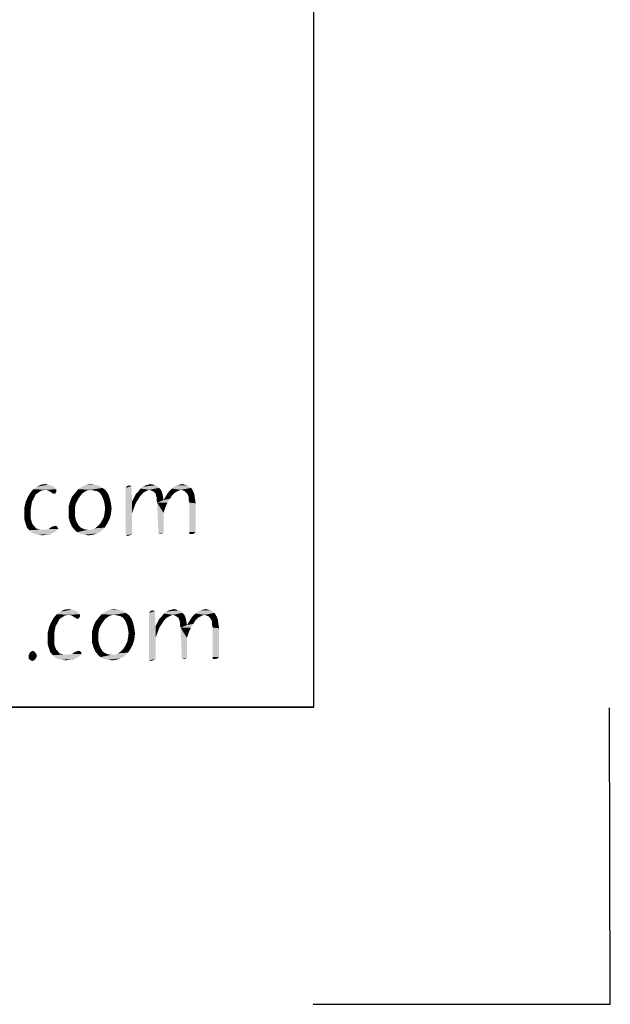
# Model space of a CAD drawing. Header units: inches. Extents: x -1 to 69, y -1 to 45.
# Tile 31 of 39: x 67 to 69, y -1 to 2.3. Entities that reach past the tile are written whole.
import ezdxf

# ---------------------------------------------------------------- set-up
doc = ezdxf.new("R2010")
doc.units = ezdxf.units.IN
doc.header["$LTSCALE"] = 3.74
doc.header["$MEASUREMENT"] = 0
doc.layers.get('0').update_dxf_attribs({"linetype": 'CONTINUOUS'})

msp = doc.modelspace()

# ---------------------------------------------------------------- linework, layer by layer
at = {"color": 7, "linetype": 'CONTINUOUS'}
for p, q in [((68, 0), (68, 44)), ((0, 0), (68, 0)), ((68.9958, -0.9984), (68.9929, -0.002)), ((67.998, -0.9984), (68.9958, -0.9984))]:
    msp.add_line(p, q, dxfattribs=at)
at = {"color": 2, "linetype": 'CONTINUOUS'}
for q in [(68, 5.4688), (56.5, 0)]:
    msp.add_line((68, 0), q, dxfattribs=at)
for points in [[(67.0868, 0.7282), (67.048, 0.7196), (67.0588, 0.7325)], [(67.0868, 0.7282), (67.076, 0.7217), (67.048, 0.7196)], [(67.1299, 0.739), (67.0588, 0.7325), (67.0717, 0.7411)], [(67.0588, 0.7325), (67.1299, 0.739), (67.1363, 0.7325)], [(67.0588, 0.7325), (67.1363, 0.7325), (67.0997, 0.7303)], [(67.0588, 0.7325), (67.0997, 0.7303), (67.0868, 0.7282)], [(67.1083, 0.7476), (67.1169, 0.7454), (67.0717, 0.7411)], [(67.1083, 0.7476), (67.0717, 0.7411), (67.0846, 0.7476)], [(67.1169, 0.7454), (67.1234, 0.7433), (67.0717, 0.7411)], [(67.0717, 0.7411), (67.1234, 0.7433), (67.1299, 0.739)], [(67.0846, 0.7476), (67.0997, 0.7497), (67.1083, 0.7476)], [(67.1083, 0.7282), (67.0997, 0.7303), (67.1363, 0.7325)], [(67.1083, 0.7282), (67.1363, 0.7325), (67.1363, 0.7239)], [(67.1363, 0.7239), (67.1191, 0.7217), (67.1083, 0.7282)], [(67.2397, 0.7282), (67.1988, 0.7196), (67.2095, 0.7325)], [(67.2397, 0.7282), (67.2311, 0.7239), (67.1988, 0.7196)], [(67.2914, 0.7368), (67.2095, 0.7325), (67.2225, 0.7411)], [(67.2505, 0.7303), (67.2095, 0.7325), (67.2914, 0.7368)], [(67.2095, 0.7325), (67.2505, 0.7303), (67.2397, 0.7282)], [(67.2655, 0.7476), (67.2806, 0.7433), (67.2225, 0.7411)], [(67.2655, 0.7476), (67.2225, 0.7411), (67.2354, 0.7476)], [(67.2225, 0.7411), (67.2806, 0.7433), (67.2914, 0.7368)], [(67.2354, 0.7476), (67.2505, 0.7497), (67.2655, 0.7476)], [(67.2612, 0.7282), (67.2505, 0.7303), (67.2914, 0.7368)], [(67.2612, 0.7282), (67.2914, 0.7368), (67.3022, 0.7282)], [(67.3022, 0.7282), (67.272, 0.726), (67.2612, 0.7282)], [(67.2806, 0.7217), (67.272, 0.726), (67.3022, 0.7282)], [(67.2806, 0.7217), (67.3022, 0.7282), (67.3108, 0.7153)], [(67.3883, 0.7433), (67.3689, 0.7368), (67.3732, 0.7433)], [(67.3689, 0.7368), (67.3883, 0.7433), (67.3905, 0.6916)], [(67.3905, 0.6916), (67.3689, 0.5774), (67.3689, 0.7368)], [(67.3732, 0.7433), (67.3819, 0.7454), (67.3883, 0.7433)], [(67.4486, 0.7303), (67.412, 0.726), (67.4185, 0.7346)], [(67.4486, 0.7303), (67.4422, 0.7282), (67.412, 0.726)], [(67.412, 0.726), (67.4422, 0.7282), (67.4335, 0.7239)], [(67.4809, 0.7368), (67.4185, 0.7346), (67.4271, 0.7411)], [(67.4486, 0.7303), (67.4185, 0.7346), (67.4809, 0.7368)], [(67.468, 0.7454), (67.4745, 0.7433), (67.4271, 0.7411)], [(67.468, 0.7454), (67.4271, 0.7411), (67.4357, 0.7454)], [(67.4271, 0.7411), (67.4745, 0.7433), (67.4809, 0.7368)], [(67.4615, 0.7476), (67.4357, 0.7454), (67.4443, 0.7476)], [(67.4357, 0.7454), (67.4615, 0.7476), (67.468, 0.7454)], [(67.4443, 0.7476), (67.4529, 0.7497), (67.4615, 0.7476)], [(67.4486, 0.7303), (67.4809, 0.7368), (67.4874, 0.7303)], [(67.4874, 0.7303), (67.4594, 0.726), (67.4486, 0.7303)], [(67.468, 0.7196), (67.4594, 0.726), (67.4874, 0.7303)], [(67.468, 0.7196), (67.4874, 0.7303), (67.4917, 0.7196)], [(67.5542, 0.7303), (67.5154, 0.726), (67.524, 0.7346)], [(67.5542, 0.7303), (67.5477, 0.7282), (67.5154, 0.726)], [(67.5154, 0.726), (67.5477, 0.7282), (67.5391, 0.7239)], [(67.5822, 0.7411), (67.5886, 0.7368), (67.524, 0.7346)], [(67.5822, 0.7411), (67.524, 0.7346), (67.5326, 0.7411)], [(67.5542, 0.7303), (67.524, 0.7346), (67.5886, 0.7368)], [(67.5757, 0.7454), (67.5326, 0.7411), (67.5412, 0.7454)], [(67.5326, 0.7411), (67.5757, 0.7454), (67.5822, 0.7411)], [(67.5671, 0.7476), (67.5412, 0.7454), (67.5499, 0.7476)], [(67.5412, 0.7454), (67.5671, 0.7476), (67.5757, 0.7454)], [(67.5499, 0.7476), (67.5585, 0.7497), (67.5671, 0.7476)], [(67.5606, 0.7282), (67.5542, 0.7303), (67.5886, 0.7368)], [(67.5671, 0.726), (67.5606, 0.7282), (67.5886, 0.7368)], [(67.5671, 0.726), (67.5886, 0.7368), (67.5951, 0.726)], [(67.0609, 0.7023), (67.0329, 0.6894), (67.0394, 0.7045)], [(67.0609, 0.7023), (67.0545, 0.6916), (67.0329, 0.6894)], [(67.0674, 0.7153), (67.0394, 0.7045), (67.048, 0.7196)], [(67.0394, 0.7045), (67.0674, 0.7153), (67.0609, 0.7023)], [(67.048, 0.7196), (67.076, 0.7217), (67.0674, 0.7153)], [(67.1255, 0.7174), (67.1191, 0.7217), (67.1363, 0.7239)], [(67.1255, 0.7174), (67.1363, 0.7239), (67.132, 0.7174)], [(67.2139, 0.7066), (67.2074, 0.6959), (67.1815, 0.6894)], [(67.2139, 0.7066), (67.1815, 0.6894), (67.188, 0.7066)], [(67.1815, 0.6894), (67.2074, 0.6959), (67.2009, 0.683)], [(67.2225, 0.7174), (67.188, 0.7066), (67.1988, 0.7196)], [(67.188, 0.7066), (67.2225, 0.7174), (67.2139, 0.7066)], [(67.1988, 0.7196), (67.2311, 0.7239), (67.2225, 0.7174)], [(67.3108, 0.7153), (67.2871, 0.7131), (67.2806, 0.7217)], [(67.2914, 0.7045), (67.2871, 0.7131), (67.3108, 0.7153)], [(67.2914, 0.7045), (67.3108, 0.7153), (67.3151, 0.7023)], [(67.3151, 0.7023), (67.2957, 0.6937), (67.2914, 0.7045)], [(67.2957, 0.6937), (67.3151, 0.7023), (67.3194, 0.6851)], [(67.412, 0.7002), (67.3905, 0.6916), (67.3969, 0.7045)], [(67.3905, 0.6916), (67.412, 0.7002), (67.4034, 0.6873)], [(67.4185, 0.711), (67.3969, 0.7045), (67.4034, 0.7174)], [(67.3969, 0.7045), (67.4185, 0.711), (67.412, 0.7002)], [(67.4335, 0.7239), (67.4034, 0.7174), (67.412, 0.726)], [(67.4335, 0.7239), (67.4271, 0.7196), (67.4034, 0.7174)], [(67.4034, 0.7174), (67.4271, 0.7196), (67.4185, 0.711)], [(67.4917, 0.7196), (67.4702, 0.7131), (67.468, 0.7196)], [(67.4702, 0.7131), (67.4917, 0.7196), (67.4939, 0.7088)], [(67.4939, 0.7088), (67.4723, 0.7066), (67.4702, 0.7131)], [(67.4723, 0.698), (67.4723, 0.7066), (67.4939, 0.7088)], [(67.4723, 0.698), (67.4939, 0.7088), (67.496, 0.6959)], [(67.496, 0.6959), (67.4745, 0.6873), (67.4723, 0.698)], [(67.4745, 0.6873), (67.496, 0.6959), (67.5175, 0.7002)], [(67.4745, 0.6873), (67.5175, 0.7002), (67.5089, 0.6873)], [(67.5175, 0.7002), (67.496, 0.6959), (67.5025, 0.7066)], [(67.524, 0.711), (67.5025, 0.7066), (67.5089, 0.7174)], [(67.5025, 0.7066), (67.524, 0.711), (67.5175, 0.7002)], [(67.5391, 0.7239), (67.5089, 0.7174), (67.5154, 0.726)], [(67.5391, 0.7239), (67.5326, 0.7196), (67.5089, 0.7174)], [(67.5089, 0.7174), (67.5326, 0.7196), (67.524, 0.711)], [(67.5951, 0.726), (67.5735, 0.7196), (67.5671, 0.726)], [(67.5735, 0.7196), (67.5951, 0.726), (67.5994, 0.7153)], [(67.5994, 0.7153), (67.5779, 0.7131), (67.5735, 0.7196)], [(67.58, 0.7066), (67.5779, 0.7131), (67.5994, 0.7153)], [(67.58, 0.7066), (67.5994, 0.7153), (67.6015, 0.7002)], [(67.6015, 0.7002), (67.58, 0.698), (67.58, 0.7066)], [(67.5822, 0.6873), (67.58, 0.698), (67.6015, 0.7002)], [(67.5822, 0.6873), (67.6015, 0.7002), (67.6037, 0.6851)], [(67.0523, 0.6786), (67.0286, 0.67), (67.0329, 0.6894)], [(67.0286, 0.67), (67.0523, 0.6786), (67.0502, 0.6657)], [(67.0502, 0.6657), (67.0286, 0.6485), (67.0286, 0.67)], [(67.0286, 0.6485), (67.0502, 0.6657), (67.0502, 0.6485)], [(67.0329, 0.6894), (67.0545, 0.6916), (67.0523, 0.6786)], [(67.2009, 0.683), (67.1772, 0.6743), (67.1815, 0.6894)], [(67.1772, 0.6743), (67.2009, 0.683), (67.1988, 0.67)], [(67.1988, 0.67), (67.1772, 0.6571), (67.1772, 0.6743)], [(67.1772, 0.6571), (67.1988, 0.67), (67.1988, 0.6571)], [(67.3194, 0.6851), (67.2979, 0.683), (67.2957, 0.6937)], [(67.3, 0.6679), (67.2979, 0.683), (67.3194, 0.6851)], [(67.3215, 0.6679), (67.2979, 0.6528), (67.3, 0.6679)], [(67.2979, 0.6528), (67.3215, 0.6679), (67.3194, 0.6485)], [(67.3, 0.6679), (67.3194, 0.6851), (67.3215, 0.6679)], [(67.3905, 0.6916), (67.3905, 0.6528), (67.3689, 0.5774)], [(67.3905, 0.6916), (67.4034, 0.6873), (67.3969, 0.67)], [(67.3905, 0.6916), (67.3969, 0.67), (67.3905, 0.6528)], [(67.4745, 0.6873), (67.5089, 0.6873), (67.5025, 0.6722)], [(67.4745, 0.6873), (67.5025, 0.6722), (67.496, 0.6528)], [(67.496, 0.6528), (67.4788, 0.5817), (67.4745, 0.6873)], [(67.6037, 0.6851), (67.5822, 0.5882), (67.5822, 0.6873)], [(67.5822, 0.5882), (67.6037, 0.6851), (67.6037, 0.5882)], [(67.0502, 0.6485), (67.0502, 0.6356), (67.0286, 0.6313)], [(67.0502, 0.6485), (67.0286, 0.6313), (67.0286, 0.6485)], [(67.0286, 0.6313), (67.0502, 0.6356), (67.0523, 0.6248)], [(67.0523, 0.6248), (67.0329, 0.6162), (67.0286, 0.6313)], [(67.1988, 0.6571), (67.1988, 0.642), (67.1772, 0.6377)], [(67.1988, 0.6571), (67.1772, 0.6377), (67.1772, 0.6571)], [(67.1772, 0.6377), (67.1988, 0.642), (67.2009, 0.6313)], [(67.2009, 0.6313), (67.1815, 0.6226), (67.1772, 0.6377)], [(67.1815, 0.6226), (67.2009, 0.6313), (67.2052, 0.6205)], [(67.2828, 0.6162), (67.2892, 0.627), (67.3151, 0.6334)], [(67.2828, 0.6162), (67.3151, 0.6334), (67.3065, 0.6162)], [(67.3151, 0.6334), (67.2892, 0.627), (67.2957, 0.6399)], [(67.3194, 0.6485), (67.2957, 0.6399), (67.2979, 0.6528)], [(67.2957, 0.6399), (67.3194, 0.6485), (67.3151, 0.6334)], [(67.3905, 0.6528), (67.3905, 0.5817), (67.3689, 0.5774)], [(67.496, 0.6528), (67.496, 0.586), (67.4788, 0.5817)], [(67.0329, 0.6162), (67.0523, 0.6248), (67.0566, 0.614)], [(67.0566, 0.614), (67.0372, 0.6033), (67.0329, 0.6162)], [(67.0566, 0.614), (67.0631, 0.6076), (67.0372, 0.6033)], [(67.0372, 0.6033), (67.0631, 0.6076), (67.0674, 0.6011)], [(67.0674, 0.6011), (67.0459, 0.5946), (67.0372, 0.6033)], [(67.0674, 0.6011), (67.0739, 0.599), (67.0459, 0.5946)], [(67.0739, 0.599), (67.0803, 0.5968), (67.0459, 0.5946)], [(67.0889, 0.5968), (67.0997, 0.5968), (67.0459, 0.5946)], [(67.0803, 0.5968), (67.0889, 0.5968), (67.0459, 0.5946)], [(67.1363, 0.5925), (67.0459, 0.5946), (67.0997, 0.5968)], [(67.1428, 0.599), (67.0997, 0.5968), (67.1105, 0.599)], [(67.0997, 0.5968), (67.1428, 0.599), (67.1363, 0.5925)], [(67.1105, 0.599), (67.1191, 0.6054), (67.1385, 0.6076)], [(67.1105, 0.599), (67.1385, 0.6076), (67.1428, 0.599)], [(67.1385, 0.6076), (67.1191, 0.6054), (67.1255, 0.6076)], [(67.1255, 0.6076), (67.132, 0.6097), (67.1385, 0.6076)], [(67.2052, 0.6205), (67.188, 0.6076), (67.1815, 0.6226)], [(67.2052, 0.6205), (67.2117, 0.6097), (67.188, 0.6076)], [(67.188, 0.6076), (67.2117, 0.6097), (67.2182, 0.6033)], [(67.2182, 0.6033), (67.1966, 0.5968), (67.188, 0.6076)], [(67.2182, 0.6033), (67.2268, 0.599), (67.1966, 0.5968)], [(67.1966, 0.5968), (67.2268, 0.599), (67.2354, 0.5968)], [(67.2354, 0.5968), (67.2052, 0.5882), (67.1966, 0.5968)], [(67.2548, 0.5968), (67.2849, 0.5903), (67.2052, 0.5882)], [(67.2462, 0.5968), (67.2548, 0.5968), (67.2052, 0.5882)], [(67.2354, 0.5968), (67.2462, 0.5968), (67.2052, 0.5882)], [(67.2548, 0.5968), (67.2655, 0.6011), (67.2979, 0.6033)], [(67.2548, 0.5968), (67.2979, 0.6033), (67.2849, 0.5903)], [(67.2979, 0.6033), (67.2655, 0.6011), (67.2742, 0.6076)], [(67.3065, 0.6162), (67.2742, 0.6076), (67.2828, 0.6162)], [(67.2742, 0.6076), (67.3065, 0.6162), (67.2979, 0.6033)], [(67.1363, 0.5925), (67.0545, 0.586), (67.0459, 0.5946)], [(67.1363, 0.5925), (67.1299, 0.5882), (67.0545, 0.586)], [(67.0652, 0.5817), (67.0545, 0.586), (67.1299, 0.5882)], [(67.0652, 0.5817), (67.1299, 0.5882), (67.1169, 0.5817)], [(67.1169, 0.5817), (67.076, 0.5796), (67.0652, 0.5817)], [(67.076, 0.5796), (67.1169, 0.5817), (67.1019, 0.5796)], [(67.1019, 0.5796), (67.0889, 0.5774), (67.076, 0.5796)], [(67.2052, 0.5882), (67.2849, 0.5903), (67.272, 0.5839)], [(67.272, 0.5839), (67.2182, 0.5817), (67.2052, 0.5882)], [(67.2311, 0.5796), (67.2182, 0.5817), (67.272, 0.5839)], [(67.2311, 0.5796), (67.272, 0.5839), (67.2591, 0.5796)], [(67.2591, 0.5796), (67.244, 0.5774), (67.2311, 0.5796)], [(67.3689, 0.5774), (67.3905, 0.5817), (67.3819, 0.5774)], [(67.3819, 0.5774), (67.3754, 0.5753), (67.3689, 0.5774)], [(67.4788, 0.5817), (67.496, 0.586), (67.4874, 0.5817)], [(67.6037, 0.5882), (67.5822, 0.5817), (67.5822, 0.5882)], [(67.5886, 0.5817), (67.5822, 0.5817), (67.6037, 0.5882)], [(67.5886, 0.5817), (67.6037, 0.5882), (67.5951, 0.5817)], [(67.146, 0.2953), (67.118, 0.2845), (67.1266, 0.2996)], [(67.1654, 0.3082), (67.1266, 0.2996), (67.1374, 0.3125)], [(67.1654, 0.3082), (67.1546, 0.3017), (67.1266, 0.2996)], [(67.1266, 0.2996), (67.1546, 0.3017), (67.146, 0.2953)], [(67.2085, 0.319), (67.1374, 0.3125), (67.1503, 0.3211)], [(67.1374, 0.3125), (67.2085, 0.319), (67.2149, 0.3125)], [(67.1374, 0.3125), (67.2149, 0.3125), (67.1783, 0.3103)], [(67.1374, 0.3125), (67.1783, 0.3103), (67.1654, 0.3082)], [(67.1869, 0.3276), (67.1955, 0.3254), (67.1503, 0.3211)], [(67.1869, 0.3276), (67.1503, 0.3211), (67.1632, 0.3276)], [(67.1955, 0.3254), (67.202, 0.3233), (67.1503, 0.3211)], [(67.1503, 0.3211), (67.202, 0.3233), (67.2085, 0.319)], [(67.1632, 0.3276), (67.1783, 0.3297), (67.1869, 0.3276)], [(67.1869, 0.3082), (67.1783, 0.3103), (67.2149, 0.3125)], [(67.1869, 0.3082), (67.2149, 0.3125), (67.2149, 0.3039)], [(67.2149, 0.3039), (67.1977, 0.3017), (67.1869, 0.3082)], [(67.2041, 0.2974), (67.1977, 0.3017), (67.2149, 0.3039)], [(67.2041, 0.2974), (67.2149, 0.3039), (67.2106, 0.2974)], [(67.3011, 0.2974), (67.2666, 0.2866), (67.2774, 0.2996)], [(67.3183, 0.3082), (67.2774, 0.2996), (67.2881, 0.3125)], [(67.3183, 0.3082), (67.3097, 0.3039), (67.2774, 0.2996)], [(67.2774, 0.2996), (67.3097, 0.3039), (67.3011, 0.2974)], [(67.37, 0.3168), (67.2881, 0.3125), (67.3011, 0.3211)], [(67.3291, 0.3103), (67.2881, 0.3125), (67.37, 0.3168)], [(67.2881, 0.3125), (67.3291, 0.3103), (67.3183, 0.3082)], [(67.3441, 0.3276), (67.3592, 0.3233), (67.3011, 0.3211)], [(67.3441, 0.3276), (67.3011, 0.3211), (67.314, 0.3276)], [(67.3011, 0.3211), (67.3592, 0.3233), (67.37, 0.3168)], [(67.314, 0.3276), (67.3291, 0.3297), (67.3441, 0.3276)], [(67.3398, 0.3082), (67.3291, 0.3103), (67.37, 0.3168)], [(67.3398, 0.3082), (67.37, 0.3168), (67.3808, 0.3082)], [(67.3808, 0.3082), (67.3506, 0.306), (67.3398, 0.3082)], [(67.3592, 0.3017), (67.3506, 0.306), (67.3808, 0.3082)], [(67.3592, 0.3017), (67.3808, 0.3082), (67.3894, 0.2953)], [(67.3894, 0.2953), (67.3657, 0.2931), (67.3592, 0.3017)], [(67.4669, 0.3233), (67.4475, 0.3168), (67.4518, 0.3233)], [(67.4475, 0.3168), (67.4669, 0.3233), (67.4691, 0.2716)], [(67.4691, 0.2716), (67.4475, 0.1574), (67.4475, 0.3168)], [(67.4518, 0.3233), (67.4605, 0.3254), (67.4669, 0.3233)], [(67.5121, 0.3039), (67.482, 0.2974), (67.4906, 0.306)], [(67.5121, 0.3039), (67.5057, 0.2996), (67.482, 0.2974)], [(67.482, 0.2974), (67.5057, 0.2996), (67.4971, 0.291)], [(67.5272, 0.3103), (67.4906, 0.306), (67.4971, 0.3146)], [(67.5272, 0.3103), (67.5208, 0.3082), (67.4906, 0.306)], [(67.4906, 0.306), (67.5208, 0.3082), (67.5121, 0.3039)], [(67.5595, 0.3168), (67.4971, 0.3146), (67.5057, 0.3211)], [(67.5272, 0.3103), (67.4971, 0.3146), (67.5595, 0.3168)], [(67.5466, 0.3254), (67.5531, 0.3233), (67.5057, 0.3211)], [(67.5466, 0.3254), (67.5057, 0.3211), (67.5143, 0.3254)], [(67.5057, 0.3211), (67.5531, 0.3233), (67.5595, 0.3168)], [(67.5401, 0.3276), (67.5143, 0.3254), (67.5229, 0.3276)], [(67.5143, 0.3254), (67.5401, 0.3276), (67.5466, 0.3254)], [(67.5229, 0.3276), (67.5315, 0.3297), (67.5401, 0.3276)], [(67.5272, 0.3103), (67.5595, 0.3168), (67.566, 0.3103)], [(67.566, 0.3103), (67.538, 0.306), (67.5272, 0.3103)], [(67.5466, 0.2996), (67.538, 0.306), (67.566, 0.3103)], [(67.5466, 0.2996), (67.566, 0.3103), (67.5703, 0.2996)], [(67.5703, 0.2996), (67.5488, 0.2931), (67.5466, 0.2996)], [(67.5488, 0.2931), (67.5703, 0.2996), (67.5725, 0.2888)], [(67.6177, 0.3039), (67.5875, 0.2974), (67.594, 0.306)], [(67.6177, 0.3039), (67.6112, 0.2996), (67.5875, 0.2974)], [(67.5875, 0.2974), (67.6112, 0.2996), (67.6026, 0.291)], [(67.6328, 0.3103), (67.594, 0.306), (67.6026, 0.3146)], [(67.6328, 0.3103), (67.6263, 0.3082), (67.594, 0.306)], [(67.594, 0.306), (67.6263, 0.3082), (67.6177, 0.3039)], [(67.6608, 0.3211), (67.6672, 0.3168), (67.6026, 0.3146)], [(67.6608, 0.3211), (67.6026, 0.3146), (67.6112, 0.3211)], [(67.6328, 0.3103), (67.6026, 0.3146), (67.6672, 0.3168)], [(67.6543, 0.3254), (67.6112, 0.3211), (67.6198, 0.3254)], [(67.6112, 0.3211), (67.6543, 0.3254), (67.6608, 0.3211)], [(67.6457, 0.3276), (67.6198, 0.3254), (67.6285, 0.3276)], [(67.6198, 0.3254), (67.6457, 0.3276), (67.6543, 0.3254)], [(67.6285, 0.3276), (67.6371, 0.3297), (67.6457, 0.3276)], [(67.6392, 0.3082), (67.6328, 0.3103), (67.6672, 0.3168)], [(67.6457, 0.306), (67.6392, 0.3082), (67.6672, 0.3168)], [(67.6457, 0.306), (67.6672, 0.3168), (67.6737, 0.306)], [(67.6737, 0.306), (67.6521, 0.2996), (67.6457, 0.306)], [(67.6521, 0.2996), (67.6737, 0.306), (67.678, 0.2953)], [(67.678, 0.2953), (67.6565, 0.2931), (67.6521, 0.2996)], [(67.1309, 0.2586), (67.1072, 0.25), (67.1115, 0.2694)], [(67.1395, 0.2823), (67.1115, 0.2694), (67.118, 0.2845)], [(67.1395, 0.2823), (67.1331, 0.2716), (67.1115, 0.2694)], [(67.1115, 0.2694), (67.1331, 0.2716), (67.1309, 0.2586)], [(67.118, 0.2845), (67.146, 0.2953), (67.1395, 0.2823)], [(67.2795, 0.263), (67.2558, 0.2543), (67.2601, 0.2694)], [(67.2925, 0.2866), (67.286, 0.2759), (67.2601, 0.2694)], [(67.2925, 0.2866), (67.2601, 0.2694), (67.2666, 0.2866)], [(67.2601, 0.2694), (67.286, 0.2759), (67.2795, 0.263)], [(67.2666, 0.2866), (67.3011, 0.2974), (67.2925, 0.2866)], [(67.37, 0.2845), (67.3657, 0.2931), (67.3894, 0.2953)], [(67.37, 0.2845), (67.3894, 0.2953), (67.3937, 0.2823)], [(67.3937, 0.2823), (67.3743, 0.2737), (67.37, 0.2845)], [(67.3743, 0.2737), (67.3937, 0.2823), (67.398, 0.2651)], [(67.398, 0.2651), (67.3765, 0.263), (67.3743, 0.2737)], [(67.3786, 0.2479), (67.3765, 0.263), (67.398, 0.2651)], [(67.3786, 0.2479), (67.398, 0.2651), (67.4001, 0.2479)], [(67.4691, 0.2716), (67.4691, 0.2328), (67.4475, 0.1574)], [(67.4906, 0.2802), (67.4691, 0.2716), (67.4755, 0.2845)], [(67.4691, 0.2716), (67.4906, 0.2802), (67.482, 0.2673)], [(67.4691, 0.2716), (67.482, 0.2673), (67.4755, 0.25)], [(67.4691, 0.2716), (67.4755, 0.25), (67.4691, 0.2328)], [(67.4971, 0.291), (67.4755, 0.2845), (67.482, 0.2974)], [(67.4755, 0.2845), (67.4971, 0.291), (67.4906, 0.2802)], [(67.5725, 0.2888), (67.5509, 0.2866), (67.5488, 0.2931)], [(67.5509, 0.278), (67.5509, 0.2866), (67.5725, 0.2888)], [(67.5509, 0.278), (67.5725, 0.2888), (67.5746, 0.2759)], [(67.5746, 0.2759), (67.5531, 0.2673), (67.5509, 0.278)], [(67.5531, 0.2673), (67.5746, 0.2759), (67.5961, 0.2802)], [(67.5531, 0.2673), (67.5961, 0.2802), (67.5875, 0.2673)], [(67.5531, 0.2673), (67.5875, 0.2673), (67.5811, 0.2522)], [(67.5531, 0.2673), (67.5811, 0.2522), (67.5746, 0.2328)], [(67.5746, 0.2328), (67.5574, 0.1617), (67.5531, 0.2673)], [(67.5961, 0.2802), (67.5746, 0.2759), (67.5811, 0.2866)], [(67.6026, 0.291), (67.5811, 0.2866), (67.5875, 0.2974)], [(67.5811, 0.2866), (67.6026, 0.291), (67.5961, 0.2802)], [(67.6586, 0.2866), (67.6565, 0.2931), (67.678, 0.2953)], [(67.6586, 0.2866), (67.678, 0.2953), (67.6801, 0.2802)], [(67.6801, 0.2802), (67.6586, 0.278), (67.6586, 0.2866)], [(67.6608, 0.2673), (67.6586, 0.278), (67.6801, 0.2802)], [(67.6608, 0.2673), (67.6801, 0.2802), (67.6823, 0.2651)], [(67.6823, 0.2651), (67.6608, 0.1682), (67.6608, 0.2673)], [(67.6608, 0.1682), (67.6823, 0.2651), (67.6823, 0.1682)], [(67.1072, 0.25), (67.1309, 0.2586), (67.1288, 0.2457)], [(67.1288, 0.2457), (67.1072, 0.2285), (67.1072, 0.25)], [(67.1072, 0.2285), (67.1288, 0.2457), (67.1288, 0.2285)], [(67.2558, 0.2543), (67.2795, 0.263), (67.2774, 0.25)], [(67.2774, 0.25), (67.2558, 0.2371), (67.2558, 0.2543)], [(67.2558, 0.2371), (67.2774, 0.25), (67.2774, 0.2371)], [(67.2774, 0.2371), (67.2774, 0.222), (67.2558, 0.2177)], [(67.2774, 0.2371), (67.2558, 0.2177), (67.2558, 0.2371)], [(67.398, 0.2285), (67.3743, 0.2199), (67.3765, 0.2328)], [(67.4001, 0.2479), (67.3765, 0.2328), (67.3786, 0.2479)], [(67.3765, 0.2328), (67.4001, 0.2479), (67.398, 0.2285)], [(67.4691, 0.2328), (67.4691, 0.1617), (67.4475, 0.1574)], [(67.5746, 0.2328), (67.5746, 0.166), (67.5574, 0.1617)], [(67.1288, 0.2285), (67.1288, 0.2156), (67.1072, 0.2113)], [(67.1288, 0.2285), (67.1072, 0.2113), (67.1072, 0.2285)], [(67.1072, 0.2113), (67.1288, 0.2156), (67.1309, 0.2048)], [(67.1309, 0.2048), (67.1115, 0.1962), (67.1072, 0.2113)], [(67.1115, 0.1962), (67.1309, 0.2048), (67.1352, 0.194)], [(67.2558, 0.2177), (67.2774, 0.222), (67.2795, 0.2113)], [(67.2795, 0.2113), (67.2601, 0.2026), (67.2558, 0.2177)], [(67.2601, 0.2026), (67.2795, 0.2113), (67.2838, 0.2005)], [(67.2838, 0.2005), (67.2666, 0.1876), (67.2601, 0.2026)], [(67.2838, 0.2005), (67.2903, 0.1897), (67.2666, 0.1876)], [(67.3614, 0.1962), (67.3678, 0.207), (67.3937, 0.2134)], [(67.3614, 0.1962), (67.3937, 0.2134), (67.3851, 0.1962)], [(67.3937, 0.2134), (67.3678, 0.207), (67.3743, 0.2199)], [(67.3743, 0.2199), (67.398, 0.2285), (67.3937, 0.2134)], [(67.0685, 0.179), (67.0426, 0.1725), (67.0469, 0.1833)], [(67.0426, 0.1725), (67.0685, 0.179), (67.0706, 0.1725)], [(67.0706, 0.1725), (67.0685, 0.166), (67.0426, 0.1639)], [(67.0706, 0.1725), (67.0426, 0.1639), (67.0426, 0.1725)], [(67.0491, 0.1574), (67.0426, 0.1639), (67.0685, 0.166)], [(67.062, 0.1876), (67.0469, 0.1833), (67.0555, 0.1897)], [(67.0469, 0.1833), (67.062, 0.1876), (67.0685, 0.179)], [(67.0491, 0.1574), (67.0685, 0.166), (67.062, 0.1574)], [(67.1352, 0.194), (67.1158, 0.1833), (67.1115, 0.1962)], [(67.1352, 0.194), (67.1417, 0.1876), (67.1158, 0.1833)], [(67.1158, 0.1833), (67.1417, 0.1876), (67.146, 0.1811)], [(67.146, 0.1811), (67.1245, 0.1746), (67.1158, 0.1833)], [(67.146, 0.1811), (67.1525, 0.179), (67.1245, 0.1746)], [(67.1525, 0.179), (67.1589, 0.1768), (67.1245, 0.1746)], [(67.1675, 0.1768), (67.1783, 0.1768), (67.1245, 0.1746)], [(67.1589, 0.1768), (67.1675, 0.1768), (67.1245, 0.1746)], [(67.2149, 0.1725), (67.1245, 0.1746), (67.1783, 0.1768)], [(67.2149, 0.1725), (67.1331, 0.166), (67.1245, 0.1746)], [(67.2149, 0.1725), (67.2085, 0.1682), (67.1331, 0.166)], [(67.1438, 0.1617), (67.1331, 0.166), (67.2085, 0.1682)], [(67.1438, 0.1617), (67.2085, 0.1682), (67.1955, 0.1617)], [(67.2214, 0.179), (67.1783, 0.1768), (67.1891, 0.179)], [(67.1783, 0.1768), (67.2214, 0.179), (67.2149, 0.1725)], [(67.1891, 0.179), (67.1977, 0.1854), (67.2171, 0.1876)], [(67.1891, 0.179), (67.2171, 0.1876), (67.2214, 0.179)], [(67.2171, 0.1876), (67.1977, 0.1854), (67.2041, 0.1876)], [(67.2041, 0.1876), (67.2106, 0.1897), (67.2171, 0.1876)], [(67.2666, 0.1876), (67.2903, 0.1897), (67.2968, 0.1833)], [(67.2968, 0.1833), (67.2752, 0.1768), (67.2666, 0.1876)], [(67.2968, 0.1833), (67.3054, 0.179), (67.2752, 0.1768)], [(67.2752, 0.1768), (67.3054, 0.179), (67.314, 0.1768)], [(67.314, 0.1768), (67.2838, 0.1682), (67.2752, 0.1768)], [(67.3334, 0.1768), (67.3635, 0.1703), (67.2838, 0.1682)], [(67.3248, 0.1768), (67.3334, 0.1768), (67.2838, 0.1682)], [(67.314, 0.1768), (67.3248, 0.1768), (67.2838, 0.1682)], [(67.2838, 0.1682), (67.3635, 0.1703), (67.3506, 0.1639)], [(67.3506, 0.1639), (67.2968, 0.1617), (67.2838, 0.1682)], [(67.3334, 0.1768), (67.3441, 0.1811), (67.3765, 0.1833)], [(67.3334, 0.1768), (67.3765, 0.1833), (67.3635, 0.1703)], [(67.3765, 0.1833), (67.3441, 0.1811), (67.3528, 0.1876)], [(67.3851, 0.1962), (67.3528, 0.1876), (67.3614, 0.1962)], [(67.3528, 0.1876), (67.3851, 0.1962), (67.3765, 0.1833)], [(67.5574, 0.1617), (67.5746, 0.166), (67.566, 0.1617)], [(67.6823, 0.1682), (67.6608, 0.1617), (67.6608, 0.1682)], [(67.6672, 0.1617), (67.6608, 0.1617), (67.6823, 0.1682)], [(67.6672, 0.1617), (67.6823, 0.1682), (67.6737, 0.1617)], [(67.062, 0.1574), (67.0555, 0.1553), (67.0491, 0.1574)], [(67.1955, 0.1617), (67.1546, 0.1596), (67.1438, 0.1617)], [(67.1546, 0.1596), (67.1955, 0.1617), (67.1805, 0.1596)], [(67.1805, 0.1596), (67.1675, 0.1574), (67.1546, 0.1596)], [(67.3097, 0.1596), (67.2968, 0.1617), (67.3506, 0.1639)], [(67.3097, 0.1596), (67.3506, 0.1639), (67.3377, 0.1596)], [(67.3377, 0.1596), (67.3226, 0.1574), (67.3097, 0.1596)], [(67.4475, 0.1574), (67.4691, 0.1617), (67.4605, 0.1574)], [(67.4605, 0.1574), (67.454, 0.1553), (67.4475, 0.1574)]]:
    msp.add_solid(points, dxfattribs=at)

doc.saveas('drawing.dxf')
